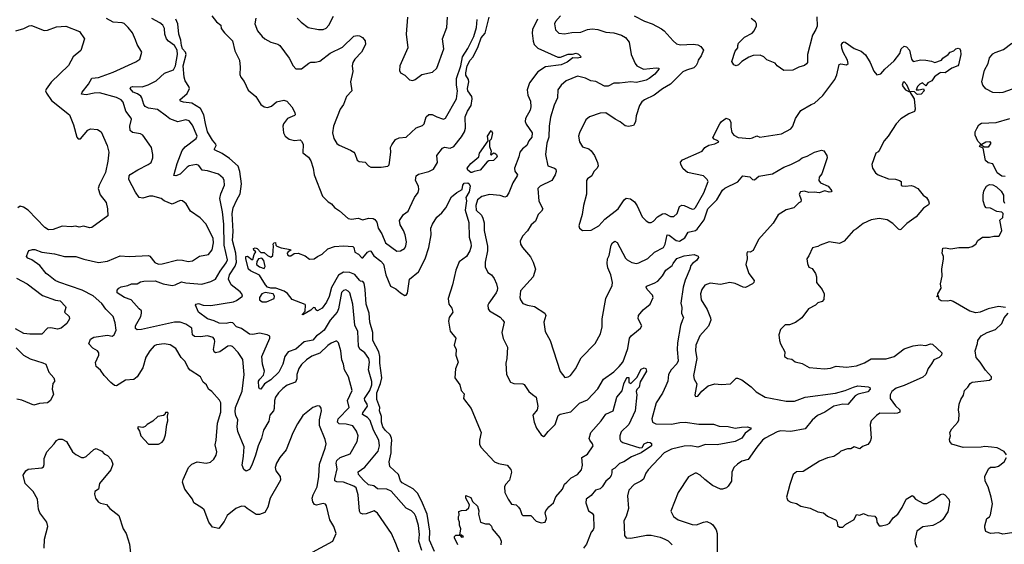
# Model space of a CAD drawing. Extents: x 2133461 to 2293071, y 753526 to 916327.
# Tile 70 of 256: x 2137971 to 2146647, y 832748 to 837372. Entities that reach past the tile are written whole.
import ezdxf

# ---------------------------------------------------------------- set-up
doc = ezdxf.new("R2010")
doc.units = 0

msp = doc.modelspace()

# ---------------------------------------------------------------- linework, layer by layer
at = {"layer": '0CON10XD'}
for points in [[(2140569.5, 833099.5), (2140553, 833123), (2140547.8, 833155), (2140556.7, 833185), (2140593.1, 833255), (2140605.5, 833345), (2140611.4, 833455), (2140661.5, 833595), (2140670, 833635), (2140662.2, 833672.2), (2140612.2, 833795), (2140612.9, 833845), (2140631.2, 833925), (2140627.7, 833947.7), (2140615, 833966.7), (2140595, 833970), (2140555, 833953.8), (2140465, 833883.3), (2140418.8, 833811.2), (2140378.3, 833731.7), (2140319.7, 833580.3), (2140264.2, 833515), (2140234, 833465), (2140222, 833425), (2140228.8, 833395), (2140266.2, 833345), (2140268, 833315), (2140256.8, 833293.2), (2140179.2, 833155), (2140158.1, 833075), (2140130.5, 833029.5), (2140085, 833011.2), (2140055, 833012.5), (2139973.9, 833063.9), (2139953.2, 833083.2), (2139925, 833085.8), (2139875, 833064.2), (2139798.3, 833001.7), (2139771.1, 832948.9), (2139725, 832886.7), (2139668.8, 832898.8), (2139637.1, 832945), (2139595, 833051.2), (2139575, 833070.8), (2139506.2, 833115), (2139492, 833145), (2139426.9, 833235), (2139406, 833295), (2139411.2, 833318.8), (2139458.8, 833425), (2139486.7, 833455), (2139535, 833475.6), (2139615, 833463.3), (2139653, 833473), (2139681.7, 833498.3), (2139703.3, 833535), (2139706.7, 833565), (2139694.2, 833625.8), (2139702.5, 833665), (2139713.5, 833815), (2139744.5, 833914.5), (2139743.1, 833995), (2139730.3, 834020.3), (2139662.5, 834095), (2139635, 834116.7), (2139615.7, 834155), (2139588.3, 834178.3), (2139565, 834224), (2139473.9, 834283.9), (2139455, 834302.5), (2139429.7, 834359.7), (2139394.2, 834395), (2139345.4, 834475.4), (2139296.6, 834506.6), (2139245, 834514.4), (2139175, 834507.1), (2139155, 834497.5), (2139117.5, 834455), (2139083.1, 834396.9), (2139055.4, 834304.6), (2139005, 834224), (2138975, 834200), (2138903.3, 834195), (2138825, 834145.8), (2138805, 834148.9), (2138775, 834173.6), (2138715.8, 834235), (2138683.6, 834283.6), (2138645.5, 834315.5), (2138637.9, 834352.1), (2138667.1, 834415), (2138669.4, 834435), (2138656, 834455), (2138616.5, 834476.5), (2138580, 834515), (2138594.2, 834555.8), (2138624.5, 834575.5), (2138745, 834591.1), (2138785, 834582), (2138804.4, 834595.6), (2138821.9, 834635), (2138811.7, 834701.7), (2138795, 834756.7), (2138729.7, 834819.7), (2138695, 834870.9), (2138618.8, 834938.8), (2138519.9, 834989.9), (2138315, 835058.2), (2138284.2, 835074.2), (2138225, 835119.4), (2138204.2, 835135), (2138148.8, 835205), (2138076.6, 835256.6), (2138041.7, 835271.7), (2138030, 835285), (2138045, 835327.5), (2138055, 835336.7), (2138084.2, 835345.8), (2138105.5, 835345.5), (2138164.5, 835324.5), (2138277.7, 835307.7), (2138365, 835285.5), (2138465.3, 835285.3), (2138535, 835260.9), (2138665, 835231.1), (2138745, 835243.3), (2138855, 835292.5), (2138935, 835284.4), (2139105, 835294), (2139118.6, 835288.6), (2139160.9, 835230.9), (2139195, 835217.5), (2139225, 835220), (2139365, 835256.5), (2139403.9, 835253.9), (2139455, 835240), (2139492.6, 835247.4), (2139555, 835287.8), (2139635, 835302), (2139666.1, 835343.9), (2139678.2, 835405), (2139675.5, 835445), (2139615, 835570), (2139560.8, 835625), (2139474.5, 835684.5), (2139438.8, 835748.8), (2139405, 835776.7), (2139385, 835778.8), (2139315, 835745.8), (2139245, 835776), (2139217.5, 835795), (2139145, 835815.7), (2139115, 835815.6), (2139055, 835800), (2139024.5, 835804.5), (2138990.8, 835850.8), (2138933.1, 835965), (2138934.4, 835995), (2138945, 836006.9), (2139011.5, 836048.5), (2139103.3, 836095), (2139128.8, 836115), (2139143.8, 836155), (2139143.8, 836185), (2139130.8, 836245), (2139112, 836275), (2139055, 836355.8), (2139035, 836367.1), (2138965, 836378.6), (2138945.5, 836395.5), (2138940.9, 836435), (2138955.7, 836495), (2138952.9, 836505), (2138905.3, 836565.3), (2138883.1, 836645), (2138866, 836665), (2138825, 836686.8), (2138675, 836727.8), (2138626.2, 836726.2), (2138555, 836710.5), (2138514, 836715), (2138520.8, 836735), (2138577.5, 836805), (2138605, 836855.6), (2138665, 836862.5), (2138795, 836910), (2138995, 837001.4), (2139028.8, 837025), (2139046.7, 837085), (2139004.5, 837154.5), (2138990.6, 837195), (2138965.4, 837255.4), (2138927.1, 837305), (2138889.8, 837339.8), (2138875, 837345.6), (2138795, 837350), (2138735, 837384.4)], [(2141321.5, 832665), (2141285.6, 832755), (2141246, 832845), (2141125, 833024), (2141095, 833042.9), (2141025, 833016.5), (2140995.6, 833015.6), (2140974.4, 833024.4), (2140965, 833040), (2140954, 833185), (2140935, 833245.6), (2140915, 833261.5), (2140825, 833296.6), (2140765, 833298.8), (2140747.6, 833307.6), (2140746.2, 833325), (2140766.9, 833415), (2140759.2, 833465), (2140765, 833487.5), (2140795, 833514.5), (2140884, 833545), (2140944, 833655), (2140953.1, 833705), (2140939.4, 833745), (2140905, 833791.9), (2140848.3, 833808.3), (2140785, 833811.5), (2140770, 833825), (2140777.1, 833855), (2140874.5, 833955), (2140860, 834015), (2140900.6, 834105), (2140866.9, 834225), (2140833.8, 834285), (2140825.4, 834335), (2140809.1, 834375), (2140801.9, 834455), (2140780, 834525), (2140765, 834538.8), (2140755, 834538.8), (2140715, 834520), (2140685, 834499.4), (2140615.8, 834434.2), (2140545, 834407.3), (2140497.8, 834375), (2140455, 834334.3), (2140430.5, 834299.5), (2140413.8, 834245), (2140412.8, 834207.2), (2140402, 834178), (2140328.3, 834151.7), (2140288.3, 834121.7), (2140250.6, 834085), (2140225.5, 834045), (2140215.5, 834015), (2140212.9, 833945), (2140206.9, 833925), (2140173.7, 833886.3), (2140165.9, 833835), (2140119.7, 833755), (2140101.9, 833685), (2140071.1, 833615), (2140049.7, 833535), (2140015, 833446), (2139995, 833406.7), (2139966.1, 833393.9), (2139945, 833407.5), (2139930.6, 833445), (2139944.2, 833525.8), (2139948.2, 833608.2), (2139894.2, 833744.2), (2139887.6, 833785), (2139893.6, 833845), (2139874.6, 833885), (2139868.2, 833915), (2139872.9, 833955), (2139930.4, 834099.6), (2139949.4, 834245), (2139937.9, 834377.9), (2139895, 834438.8), (2139845, 834492), (2139827.5, 834497.5), (2139805, 834494.5), (2139735, 834445.7), (2139695, 834435.8), (2139684.6, 834444.6), (2139679.5, 834465), (2139689.5, 834535), (2139686.9, 834555), (2139675, 834570.8), (2139626.1, 834586.1), (2139565, 834576.2), (2139511.2, 834581.2), (2139494.4, 834595), (2139487.5, 834655), (2139435, 834690), (2139385, 834707.5), (2139335, 834706.2), (2139045, 834641.9), (2139005, 834638.6), (2138991.4, 834651.4), (2138990.8, 834675), (2139038.1, 834755), (2139044.3, 834785), (2139042.9, 834805), (2139022.5, 834825), (2138953.6, 834903.6), (2138895, 834923.2), (2138828.5, 834965), (2138830.4, 834989.6), (2138844, 835006), (2138865, 835017.1), (2138925, 835030.8), (2138955, 835044.4), (2139005, 835044.4), (2139035, 835060.5), (2139065, 835067.7), (2139165, 835070), (2139235, 835044.2), (2139315, 835029.2), (2139340, 835035), (2139395, 835062.7), (2139435, 835052.5), (2139575, 835041.2), (2139655.5, 835064.5), (2139695, 835084.4), (2139736.7, 835155), (2139791, 835229), (2139801.6, 835255), (2139773.7, 835385), (2139770.2, 835569.8), (2139758.8, 835678.8), (2139735.5, 835795), (2139743.3, 835836.7), (2139774.2, 835915), (2139772.5, 835955), (2139765, 835976), (2139721.9, 836011.9), (2139625, 836040), (2139577.3, 836047.3), (2139548, 836088), (2139527.4, 836097.4), (2139465, 836084), (2139445, 836071.5), (2139385, 836011.5), (2139345.8, 835995.8), (2139328.8, 835998.8), (2139359.3, 836105), (2139401.8, 836218.2), (2139428.8, 836251.2), (2139525.7, 836325), (2139534.4, 836345), (2139493.4, 836443.4), (2139465, 836480.8), (2139435, 836489.2), (2139365, 836471.1), (2139295, 836498.9), (2139265, 836521.4), (2139185, 836581.5), (2139105, 836593.3), (2139077.5, 836607.5), (2139063.7, 836623.7), (2139046.5, 836685), (2139037.7, 836697.7), (2139008.8, 836718.8), (2138971.9, 836735), (2138943.1, 836766.9), (2138950.9, 836779.1), (2138965, 836784.4), (2139050.9, 836780.9), (2139102.3, 836797.7), (2139171.9, 836835), (2139248.1, 836901.9), (2139325, 836931.9), (2139343.8, 836966.2), (2139362.4, 837065), (2139359.5, 837105), (2139335, 837144.1), (2139282.6, 837182.6), (2139262.8, 837205), (2139249.1, 837245), (2139245.3, 837295.3), (2139230.6, 837325), (2139206, 837346), (2139135, 837383.3)], [(2141515.5, 832695), (2141487.1, 832775), (2141492.5, 832835), (2141483.9, 832915), (2141460.9, 832995), (2141448.5, 833018.5), (2141422.4, 833042.4), (2141375, 833067.1), (2141245, 833216.2), (2141205, 833233.9), (2141125, 833238.5), (2141090, 833265), (2141045, 833273.9), (2140998.9, 833315), (2140955.6, 833365), (2140953.6, 833386.4), (2141012.6, 833427.4), (2141129.6, 833570.4), (2141141.2, 833615), (2141136.2, 833665), (2141088.1, 833755), (2141058.3, 833838.3), (2141036.2, 833865), (2140992.4, 833892.4), (2140993.3, 833906.7), (2141035.9, 833965), (2141033.3, 833985), (2141011.8, 834015), (2141008.7, 834035), (2141056.7, 834105), (2141073.7, 834153.7), (2141074.2, 834184.2), (2141045.4, 834285), (2141053.4, 834355), (2141048.5, 834385), (2141011.5, 834435), (2140968.5, 834468.5), (2140956.2, 834496.2), (2140950, 834625), (2140925, 834680), (2140905.8, 834865.8), (2140878.5, 834965), (2140865, 834980.6), (2140845, 834990.6), (2140824.6, 834985.4), (2140805, 834968), (2140778.8, 834825), (2140767.5, 834795), (2140706.5, 834725), (2140654.2, 834635.8), (2140609.8, 834600.2), (2140585.2, 834584.8), (2140552.7, 834547.3), (2140478.3, 834531.7), (2140405, 834468.9), (2140335, 834444.5), (2140307.7, 834405), (2140288.2, 834335), (2140255.5, 834265), (2140185, 834198.9), (2140127.3, 834162.7), (2140095, 834116.7), (2140085, 834120), (2140078, 834135), (2140075.8, 834185), (2140085.7, 834205), (2140119.7, 834240.3), (2140128.9, 834275), (2140109.7, 834335), (2140105.4, 834405), (2140176, 834565), (2140174, 834584), (2140152.5, 834595), (2140085, 834610), (2140025, 834597.5), (2139995, 834600), (2139925, 834651.6), (2139880, 834665), (2139850.2, 834700.2), (2139825, 834703.2), (2139788.8, 834695), (2139727.1, 834697.1), (2139685, 834719.5), (2139625, 834735.6), (2139545.6, 834795), (2139520, 834855), (2139524.3, 834865.7), (2139545, 834870.8), (2139586.8, 834856.8), (2139655, 834854.2), (2139855, 834884.5), (2139882.4, 834897.6), (2139932.5, 834935), (2139928.1, 834955), (2139912.5, 834975), (2139834.2, 835034.2), (2139811.1, 835085), (2139820.3, 835125), (2139868.8, 835201.2), (2139880.2, 835235), (2139876.4, 835315), (2139845.9, 835425.9), (2139851.5, 835505), (2139843.7, 835665), (2139851.9, 835715), (2139884.8, 835785.2), (2139913.3, 835836.7), (2139926.5, 835925), (2139911.4, 836035), (2139895, 836080.5), (2139820.4, 836150.4), (2139755, 836193.1), (2139688, 836225), (2139685.8, 836235), (2139701.5, 836265), (2139699.1, 836275), (2139669.7, 836309.7), (2139626.2, 836385), (2139606.6, 836456.6), (2139594.5, 836534.5), (2139565, 836588.9), (2139487.1, 836637.1), (2139415, 836645.5), (2139388.8, 836655), (2139382, 836665), (2139445, 836721.1), (2139466.7, 836765), (2139460.4, 836785), (2139428.4, 836835), (2139418.6, 836865), (2139411.8, 836965), (2139436.2, 837065), (2139430.6, 837085), (2139406.2, 837115), (2139395.2, 837145), (2139391.6, 837191.6), (2139374.2, 837245), (2139363.9, 837335), (2139346.3, 837376.3)], [(2139664, 837405), (2139705, 837353.8), (2139743.3, 837325), (2139746.7, 837295), (2139775, 837257.5), (2139845.8, 837185), (2139867, 837097), (2139906.9, 837015), (2139914.1, 836954.1), (2139909.5, 836889.5), (2139918.8, 836865), (2139948.3, 836828.3), (2139985, 836750), (2140050.8, 836695), (2140096, 836625), (2140124.6, 836604.6), (2140155, 836598.6), (2140188.6, 836611.4), (2140235, 836648.6), (2140296.8, 836663.2), (2140325, 836654.4), (2140369.6, 836605), (2140396.2, 836555), (2140397.5, 836535), (2140392.5, 836527.5), (2140329.7, 836500.3), (2140295, 836455.8), (2140288.9, 836435), (2140295, 836373.8), (2140311.1, 836345), (2140345, 836319.5), (2140392.1, 836307.9), (2140442.1, 836312.1), (2140455, 836302.9), (2140468.8, 836275), (2140465, 836197.5), (2140515, 836161.2), (2140535, 836127.5), (2140556.9, 836065), (2140565.7, 836005), (2140638.3, 835818.3), (2140688.3, 835768.3), (2140718.3, 835748.3), (2140745.8, 835715.8), (2140787.9, 835687.9), (2140865, 835620), (2140894.2, 835614.2), (2140952.7, 835622.7), (2140995, 835609.4), (2141045, 835622.2), (2141085, 835619.4), (2141101.5, 835611.5), (2141116.9, 835586.9), (2141130.4, 835535), (2141162.5, 835485), (2141194.4, 835405), (2141295, 835332.5), (2141325, 835334.2), (2141361.2, 835355), (2141374.2, 835375), (2141378.9, 835415), (2141367.5, 835475), (2141352.9, 835515), (2141322.7, 835565), (2141316.9, 835603.1), (2141353.3, 835655), (2141393.1, 835685), (2141407.4, 835717.4), (2141448.5, 835805), (2141480.6, 835849.4), (2141488.9, 835875), (2141484.5, 835905), (2141459.2, 835955), (2141464, 835995), (2141485, 836010.4), (2141575.6, 836034.4), (2141617.1, 836055), (2141652.7, 836115), (2141646.7, 836175), (2141695, 836239.2), (2141715, 836249.4), (2141765, 836240), (2141795, 836255.7), (2141865, 836341.4), (2141890, 836385), (2141897.9, 836415), (2141897.5, 836515), (2141915.2, 836565), (2141948.3, 836615), (2141958.6, 836675), (2141955.1, 836695.1), (2141920.4, 836745), (2141917.8, 836765), (2141928.6, 836825), (2141924, 836845), (2141902.1, 836882.1), (2141901.2, 836905), (2141914.7, 836965), (2141941, 837015), (2141965.1, 837045), (2142011.9, 837135), (2142037.8, 837212.2), (2142071.5, 837255), (2142107.9, 837395)], [(2140050, 837385), (2140042, 837335), (2140065.8, 837275), (2140105.8, 837225), (2140130, 837205), (2140185, 837173.3), (2140245, 837157.8), (2140262.5, 837145), (2140345, 837033.3), (2140381.2, 836965), (2140405, 836940), (2140455, 836938), (2140519.3, 836990.7), (2140535, 836996.7), (2140575, 836997.3), (2140615, 837007.1), (2140705, 837077.7), (2140815, 837129.1), (2140915, 837226), (2140945, 837233.8), (2140965, 837231.2), (2140991.2, 837215), (2141015.8, 837185), (2141018.6, 837155), (2140983.1, 837085), (2140924.4, 837025), (2140905.6, 836995), (2140900, 836965), (2140906.7, 836915), (2140887.1, 836825), (2140896, 836745), (2140850, 836695), (2140824.2, 836625.8), (2140795.8, 836585), (2140737.1, 836435), (2140728, 836375), (2140738.8, 836325), (2140765, 836280), (2140785.8, 836265.8), (2140885, 836223.8), (2140914.1, 836204.1), (2140923.9, 836193.9), (2140944.5, 836134.5), (2140962.1, 836122.1), (2141015, 836116.2), (2141043.3, 836083.3), (2141065, 836073.6), (2141155, 836074), (2141215, 836081.2), (2141225.8, 836094.2), (2141230, 836115), (2141241.4, 836205), (2141238.6, 836245), (2141249.1, 836270.9), (2141281.2, 836315), (2141315, 836332), (2141375, 836338), (2141465, 836420), (2141519.1, 836440.9), (2141534.3, 836455.7), (2141553.8, 836516.2), (2141575, 836535.7), (2141605, 836536.9), (2141645, 836515.6), (2141695, 836498.9), (2141705, 836496.9), (2141722.5, 836505), (2141820.6, 836675), (2141829.6, 836745), (2141820, 836795), (2141820.8, 836855), (2141858, 836965), (2141872.4, 837045), (2141918.3, 837118.3)], [(2140416, 837385), (2140449.7, 837349.7), (2140512.5, 837305), (2140605, 837286.2), (2140643.9, 837286.1), (2140672.3, 837297.7), (2140695, 837323.3), (2140736.8, 837403.2)], [(2141387.5, 837395), (2141376, 837245), (2141389.4, 837125), (2141320, 836965), (2141317.5, 836925), (2141327.5, 836905), (2141365, 836882.5), (2141405, 836843.3), (2141435, 836836.2), (2141455.8, 836844.2), (2141515, 836888.8), (2141609.1, 836910.9), (2141645.8, 836945), (2141709.4, 837115), (2141695.7, 837205), (2141734.3, 837305), (2141740, 837395)], [(2141918.3, 837118.3), (2141972.5, 837225), (2141997.3, 837305), (2142003.2, 837375)], [(2142737.5, 837407.5), (2142692.4, 837357.6), (2142683.1, 837335), (2142692.1, 837282.1), (2142720, 837255), (2142772.7, 837247.3), (2142835, 837260), (2142915, 837261.4), (2142974.6, 837285.4), (2143015, 837292.9), (2143065.3, 837285.3), (2143135, 837263.8), (2143205, 837256.2), (2143272.5, 837235), (2143310, 837215), (2143340, 837175), (2143358, 837065), (2143394, 836985), (2143408.8, 836965), (2143467, 836937), (2143577.9, 836947.9), (2143601.2, 836945), (2143602.9, 836935), (2143566.6, 836893.4), (2143517.1, 836852.9), (2143489.8, 836840.2), (2143405, 836817.8), (2143355, 836823.3), (2143255, 836812.5), (2143205, 836814.4), (2143155, 836785.6), (2143125, 836786.5), (2143046.9, 836826.9), (2143003.8, 836835), (2142955, 836857.1), (2142884.5, 836875.5), (2142785.7, 836834.3), (2142743.4, 836796.6), (2142712, 836755), (2142710.6, 836685), (2142679.5, 836620.5), (2142647.8, 836512.2), (2142635.3, 836435), (2142634.3, 836335.7), (2142614.7, 836284.7), (2142603.1, 836185), (2142623.3, 836085), (2142683.2, 836063.2), (2142694.3, 836054.3), (2142698.6, 836035), (2142690, 836005), (2142660, 835955), (2142556.2, 835905), (2142536.2, 835885), (2142544.3, 835774.3), (2142581.2, 835705), (2142570, 835685), (2142540, 835655), (2142515, 835598), (2142476.2, 835565), (2142445, 835510), (2142400, 835465), (2142380.7, 835419.3), (2142382.5, 835395), (2142400, 835365), (2142473.2, 835283.2), (2142496.6, 835236.6), (2142515.7, 835175), (2142494.4, 835105.6), (2142385, 834983.3), (2142377.5, 834925), (2142383.2, 834903.2), (2142405, 834872), (2142445, 834857.1), (2142505.6, 834845.6), (2142599.2, 834785), (2142605.6, 834765), (2142588.6, 834705), (2142600.8, 834625), (2142645.7, 834545), (2142732.7, 834272.7), (2142775, 834217.5), (2142805, 834223.3), (2142825, 834236.7), (2142868.6, 834295), (2142918.3, 834391.7), (2143040.3, 834519.7), (2143090, 834605), (2143103.1, 834665), (2143101.9, 834735), (2143136.7, 834915), (2143190.3, 835029.7), (2143195.8, 835055), (2143179.4, 835125), (2143153.1, 835185), (2143147.5, 835225), (2143151.2, 835265), (2143164.5, 835295), (2143183.5, 835385), (2143194.6, 835405.4), (2143215, 835420), (2143235, 835408.8), (2143309.5, 835269.5), (2143324.3, 835255), (2143365, 835233.3), (2143404.5, 835224.5), (2143425, 835228.9), (2143505, 835268.2), (2143565, 835323.1), (2143645, 835365.7), (2143659.5, 835395), (2143675, 835475.7), (2143695, 835472.1), (2143755, 835425.9), (2143785, 835421.2), (2143831.1, 835448.9), (2143861.5, 835498.5), (2143925, 835514.6), (2143941.4, 835525), (2144001.2, 835608.8), (2144035, 835705.6), (2144114.4, 835785.6), (2144165, 835870.6), (2144185, 835887.8), (2144298, 835942), (2144344.2, 835995.8), (2144405, 835986), (2144426.7, 835965), (2144445, 835960), (2144485, 835994.5), (2144605, 836013.1), (2144705, 836072.5), (2144765, 836096.2), (2144835, 836132.5), (2144865, 836155.6), (2144909.2, 836170.8), (2144973.3, 836205), (2145035, 836221.1), (2145055.3, 836215.3), (2145082, 836175), (2145087.1, 836155), (2145040, 836015), (2145014, 835985), (2145012.5, 835955), (2145026.2, 835935), (2145096.2, 835905), (2145126.7, 835863.3), (2145120, 835855), (2145105, 835851.2), (2145065, 835863.8), (2145015, 835846.9), (2144975, 835852.5), (2144925, 835849.2), (2144885, 835861.1), (2144852, 835855), (2144838, 835835), (2144856.7, 835785), (2144853, 835767), (2144835, 835757.5), (2144793.3, 835715), (2144725, 835695.6), (2144655, 835652.5), (2144611.2, 835578.8), (2144479.4, 835435), (2144435, 835338.8), (2144407, 835323), (2144385, 835327.5), (2144377.5, 835315), (2144382, 835265), (2144370, 835215), (2144396, 835135), (2144444, 835075), (2144439.2, 835055), (2144426.7, 835043.3), (2144365, 835012), (2144344.4, 835014.4), (2144275, 835045.8), (2144227.3, 835057.3), (2144145, 835038.8), (2144055, 835049.2), (2144008.3, 835031.7), (2143980.8, 834995), (2143970.8, 834955), (2143976.4, 834903.6), (2144027.7, 834817.7), (2144059.2, 834745), (2144062, 834725), (2144040, 834670), (2143964.5, 834585.5), (2143928.6, 834505), (2143925.8, 834454.2), (2143937.5, 834385), (2143908.6, 834235), (2143913.6, 834203.6), (2143936.1, 834163.9), (2143920, 834065), (2143925, 834052.5), (2143946, 834054), (2143982.3, 834097.7), (2144037.5, 834145), (2144095, 834162), (2144155, 834157.5), (2144235, 834163.8), (2144285, 834212.5), (2144295, 834213.3), (2144335, 834198.8), (2144415.8, 834135.8), (2144461.2, 834091.2), (2144540, 834045), (2144725, 834010.6), (2144798.6, 834011.4), (2144892.5, 834045), (2145158.2, 834081.7), (2145245, 834102.8), (2145318, 834135), (2145355, 834143.9), (2145447.9, 834137.9), (2145461.7, 834131.7), (2145464.4, 834115), (2145445, 834092.9), (2145357.7, 834072.3), (2145333.5, 834056.5), (2145268.3, 833981.7), (2145223.3, 833983.3), (2145145, 833965.4), (2145065, 833913.3), (2144999.4, 833885), (2144955, 833842.2), (2144892.9, 833765), (2144765, 833743.8), (2144675, 833750), (2144645, 833740.6), (2144540.8, 833685), (2144515.8, 833665), (2144465.7, 833605), (2144388.8, 833495), (2144335, 833480), (2144294.5, 833455.5), (2144263.8, 833425), (2144247, 833383), (2144244.2, 833305), (2144215, 833260), (2144197.5, 833245), (2144165, 833234), (2144145, 833234), (2144075, 833265.8), (2144008.5, 833318.5), (2143967.4, 833357.4), (2143935, 833376), (2143922.5, 833375), (2143865, 833343.3), (2143773.8, 833205), (2143709.3, 833039.3), (2143733.3, 832995), (2143773.3, 832965), (2143895, 832922.5), (2143935, 832918.8), (2143995, 832944), (2144025, 832949.2), (2144065, 832932.5), (2144079.7, 832919.7), (2144107.1, 832875), (2144115.8, 832845), (2144116.4, 832663.6)], [(2142533.9, 837376.1), (2142490.6, 837285), (2142486.2, 837255), (2142494.6, 837184.6), (2142505, 837154), (2142535, 837120.6), (2142713.4, 837043.4), (2142735, 837041.1), (2142805, 837067.3), (2142842.5, 837067.5), (2142875, 837077.1), (2142895, 837068.1), (2142918.8, 837045), (2142912, 837038), (2142882.6, 837032.6), (2142845, 837036), (2142795, 836996.7), (2142741.4, 836975), (2142605, 836956.1), (2142537.8, 836912.2)], [(2143385, 837406.9), (2143475, 837358.9), (2143544.5, 837334.5), (2143625, 837292.9), (2143650, 837275), (2143727.5, 837185), (2143759.3, 837159.3), (2143795, 837150), (2143905.9, 837155.9), (2143945, 837150), (2143972.5, 837135), (2143996.2, 837105), (2143975.8, 837055), (2143948.6, 837015), (2143942.3, 836992.3), (2143931.7, 836968.3), (2143911.7, 836948.3), (2143845, 836927.8), (2143815, 836911.9), (2143705, 836803.8), (2143635, 836764.5), (2143562.6, 836707.4), (2143476, 836665), (2143452.8, 836647.2), (2143430.8, 836615), (2143403.9, 836523.9), (2143396.9, 836473.1), (2143380.7, 836439.3), (2143335, 836430), (2143305, 836438), (2143263.2, 836473.2), (2143217.5, 836495), (2143135, 836552), (2143085, 836548), (2142992.7, 836517.3), (2142960.3, 836489.7), (2142902.9, 836375), (2142896, 836345), (2142902.5, 836295), (2142930.6, 836250.6), (2142985, 836234.2), (2143005, 836218), (2143034.4, 836175), (2143062.5, 836115), (2143067.1, 836085), (2143059.2, 836065), (2143030, 836035), (2143011.2, 835995), (2142975, 835970), (2142964.2, 835955), (2142964, 835835), (2142938, 835735), (2142928, 835655), (2142897.5, 835555), (2142902.5, 835535), (2142930, 835515), (2143005, 835516.2), (2143075, 835555.8), (2143126.3, 835613.7), (2143244.2, 835705), (2143297.5, 835785), (2143315, 835800), (2143354.2, 835794.2), (2143387.2, 835767.2), (2143412.4, 835732.4), (2143455.7, 835635.7), (2143489.7, 835599.7), (2143515, 835586), (2143535, 835586), (2143554.4, 835595.6), (2143591.9, 835635), (2143635, 835662.5), (2143655, 835662.9), (2143705, 835637.8), (2143735, 835637.8), (2143764.4, 835665), (2143785, 835726), (2143805, 835737.1), (2143825, 835734.4), (2143895, 835701.4), (2143913.3, 835705), (2143925, 835715.7), (2143998.9, 835845), (2144037.5, 835945), (2144028.8, 835965), (2143997.5, 835995), (2143854.2, 836024.2), (2143817.7, 836057.7), (2143797.5, 836095), (2143793, 836117), (2143811.7, 836138.3), (2143985, 836214), (2144006.7, 836245), (2144042.8, 836267.2), (2144095, 836277.1), (2144130, 836295), (2144122.5, 836305), (2144090, 836320), (2144077.5, 836335), (2144139.2, 836455), (2144155, 836473.8), (2144195, 836503.3), (2144223.9, 836493.9), (2144235.9, 836465.9), (2144236.1, 836423.9), (2144247, 836377), (2144263.8, 836355), (2144301.2, 836335), (2144405, 836326.4), (2144429.4, 836330.6), (2144465, 836348.6), (2144493.4, 836336.6)], [(2144996.2, 837396.2), (2144997.1, 837315), (2144987.5, 837285), (2144958.1, 837235), (2144912.9, 837065), (2144913.8, 836996.2), (2144905, 836982.5), (2144885, 836970), (2144836.1, 836953.9), (2144783.6, 836926.4), (2144705, 836923.3), (2144646.7, 836965), (2144628.3, 836988.3), (2144555, 837017.5), (2144527.5, 837045), (2144495, 837060), (2144435, 837056.2), (2144395, 837043.3), (2144335, 837003.3), (2144306, 836974), (2144285, 836966.7), (2144262.5, 836975), (2144246.7, 837005), (2144276.4, 837093.6), (2144300, 837125), (2144297.5, 837145), (2144303.3, 837165), (2144358.3, 837218.3), (2144425, 837254), (2144443.3, 837275), (2144463, 837317), (2144463.3, 837335), (2144453.9, 837353.9), (2144415, 837382.5)], [(2137936.6, 837273.4), (2138007.5, 837295), (2138055, 837318.8), (2138075, 837321.2), (2138185, 837278), (2138215, 837280), (2138295, 837309.2), (2138375.9, 837314.1), (2138498, 837268), (2138542.5, 837205), (2138508.3, 837101.7), (2138440.8, 837045), (2138400, 836970), (2138248.8, 836821.2), (2138205, 836761.2), (2138199.4, 836745), (2138205.6, 836725.6), (2138250.9, 836660.9), (2138410, 836535), (2138445, 836446.7), (2138475, 836337.5), (2138485, 836321.2), (2138505, 836322.9), (2138572, 836398), (2138595, 836410.6), (2138655, 836405.5), (2138690, 836385), (2138742.5, 836265), (2138755.8, 836205.8), (2138748, 836125), (2138726.7, 836026.7), (2138669.5, 835915), (2138663.3, 835885), (2138679.7, 835829.7), (2138732.3, 835762.3), (2138745.7, 835705), (2138746.2, 835645), (2138605, 835541.2), (2138585, 835538.8), (2138535, 835553.8), (2138495, 835543.8), (2138465, 835553.8), (2138425, 835547.5), (2138345, 835552.5), (2138265, 835522.5), (2138225, 835520.8), (2138190.9, 835540.9), (2138044.3, 835695), (2138005, 835720), (2137975, 835728.9), (2137953.1, 835715)], [(2144493.4, 836336.6), (2144685, 836365.8), (2144765, 836410), (2144782.9, 836435), (2144807.8, 836502.2), (2144855, 836572), (2144945, 836625.7), (2144975, 836637.1), (2145047.5, 836705), (2145152.5, 836845), (2145170, 836885), (2145192.7, 836977.3), (2145205, 836982.5), (2145255.6, 836974.4), (2145270.8, 836985), (2145265.4, 837015.4), (2145227.1, 837085), (2145215, 837122.5), (2145211.2, 837155), (2145225, 837172.5), (2145235, 837177.5), (2145245, 837173.3), (2145325, 837118), (2145385, 837096.2), (2145425, 837063.8), (2145464.5, 836994.5), (2145497.3, 836917.3), (2145525, 836886.2), (2145560, 836895), (2145593.8, 836935), (2145675, 837011.2), (2145726.7, 837075), (2145737.5, 837115), (2145765, 837140), (2145785, 837132.5), (2145811.2, 837105), (2145828.8, 837025), (2145842.5, 837002.5), (2145912.7, 837017.3), (2145954.2, 837015.8), (2146005, 837008), (2146035, 836993.8), (2146093.6, 837016.4), (2146106.1, 837033.9), (2146153.3, 837065), (2146170, 837085), (2146201.2, 837098.8), (2146220, 837115), (2146241.2, 837121.2), (2146255, 837116.7), (2146262, 837102), (2146262.9, 837065), (2146244.1, 836975.9), (2146236.7, 836965), (2146185, 836946), (2146125, 836904), (2146086.1, 836906.1), (2146075, 836901.2), (2146030.5, 836869.5), (2146008.8, 836835), (2145974.2, 836815.8), (2145955, 836790), (2145925, 836816.7), (2145902.5, 836805), (2145883.3, 836785), (2145870, 836755), (2145893.6, 836753.6), (2145935, 836762.5), (2145940, 836745), (2145915, 836716), (2145885, 836712), (2145875, 836716.7), (2145855, 836737.5), (2145811.7, 836738.3), (2145851.1, 836675), (2145860, 836585), (2145855.8, 836564.2), (2145805, 836543.3), (2145735, 836497.5), (2145694.3, 836455.7), (2145623.8, 836346.2), (2145588.8, 836305), (2145545, 836220), (2145535, 836206.7), (2145513.8, 836195), (2145480, 836095), (2145485, 836062.5), (2145513, 836023), (2145535, 836006), (2145625, 835970), (2145686.9, 835966.9), (2145722.5, 835955), (2145737.5, 835945), (2145737.5, 835915), (2145746.7, 835906.7), (2145775, 835904.2), (2145825, 835911.2), (2145847.5, 835905), (2145885, 835883.3), (2145933.3, 835825), (2145960, 835805), (2145980, 835775), (2145983.8, 835755), (2145979.5, 835740.5), (2145935, 835710), (2145870.8, 835635), (2145787.1, 835575), (2145735, 835523.8), (2145725, 835521.2), (2145713.3, 835525), (2145665.6, 835575.6), (2145615, 835607.5), (2145545, 835620), (2145475, 835608), (2145404.3, 835575.7), (2145345, 835528.8), (2145317.5, 835515), (2145235, 835420), (2145195, 835398.8), (2145105, 835413.8), (2145023.8, 835386.2), (2145005, 835372.5), (2144957, 835363), (2144925, 835290), (2144907.5, 835265), (2144912.5, 835225), (2144925, 835190), (2144955, 835180), (2144983.3, 835135), (2144992.5, 835105), (2144992.5, 835055), (2145042, 834995), (2145060, 834955), (2145057.5, 834905), (2145042.3, 834887.7), (2145005, 834876.7), (2144984.1, 834855.9), (2144920, 834825), (2144863.9, 834746.1), (2144807.3, 834702.7), (2144755, 834683.8), (2144715, 834683.3), (2144675, 834642.5), (2144661.2, 834595), (2144666.4, 834543.6), (2144673.8, 834515), (2144713.8, 834445), (2144710, 834405), (2144735, 834387.5), (2144775, 834379.2), (2144805, 834356), (2144865, 834341.2), (2144925.9, 834305.9), (2145063.9, 834296.1), (2145115, 834302), (2145165, 834318), (2145255, 834310), (2145345, 834321.2), (2145415, 834348.8), (2145475, 834382), (2145605, 834382.5), (2145675, 834404.3), (2145765, 834470), (2145845, 834498.8), (2145905, 834508), (2145955, 834501.2), (2145996.1, 834516.1), (2146015, 834513.8), (2146096.7, 834435), (2146093.3, 834415), (2146073.3, 834395), (2146026.3, 834373.7), (2146005, 834339.2), (2145975, 834298.6), (2145954.6, 834245), (2145929.4, 834220.6), (2145765, 834147.3), (2145693.3, 834125), (2145654.6, 834095.4), (2145640, 834065), (2145641.4, 834035), (2145688.2, 833968.2), (2145725.8, 833935), (2145727.1, 833912.9), (2145706.7, 833903.3), (2145675, 833900), (2145550, 833905), (2145520, 833885), (2145485, 833850), (2145474.1, 833835.9), (2145465.8, 833805), (2145474.2, 833685), (2145464.2, 833655), (2145443, 833627), (2145398, 833612), (2145375, 833590), (2145325, 833607.5), (2145295, 833590), (2145265, 833590), (2145205, 833570), (2145188.3, 833551.7), (2145145, 833523.3), (2145088.3, 833511.7), (2145018.3, 833481.7), (2144875, 833390), (2144815, 833386), (2144785.9, 833364.1), (2144756, 833275), (2144728.8, 833165), (2144740, 833135), (2144765, 833120), (2144815, 833108.8), (2144855, 833083.8), (2144936.4, 833066.4), (2145005, 833034), (2145055, 833026.7), (2145087.7, 832997.7), (2145165, 832960), (2145173.3, 832945), (2145176.7, 832915), (2145195, 832900), (2145225, 832900), (2145247.7, 832922.3), (2145325, 832967.5), (2145345, 833010), (2145375, 833006.7), (2145405, 833020), (2145445, 833002), (2145507.3, 832997.3), (2145520, 832975), (2145524.1, 832944.1), (2145545, 832912.5), (2145565, 832910), (2145615, 832922.5), (2145636.2, 832935), (2145668.6, 832981.4), (2145707.5, 833015), (2145746.4, 833073.6), (2145782.7, 833147.3), (2145825, 833173.3), (2145835, 833177.5), (2145845, 833172.5), (2145865, 833146.7), (2145935, 833108.8), (2145965, 833108.8), (2146017.5, 833137.5), (2146085, 833186.2), (2146105, 833193.3), (2146122.5, 833185), (2146156.7, 833145), (2146163.8, 833125), (2146162, 833095), (2146150, 833035), (2146103.8, 832966.2), (2146085, 832948.6), (2146016, 832914), (2145928, 832902), (2145877, 832863), (2145859.4, 832785), (2145860.8, 832755), (2145875, 832723.8)], [(2146715, 836760), (2146635, 836731.9), (2146605, 836727.1), (2146545, 836731.9), (2146485, 836762), (2146457.5, 836795), (2146449.2, 836825), (2146472.6, 836927.4), (2146505.6, 836985), (2146517.1, 837035), (2146545, 837070.8), (2146565, 837084.2), (2146639.6, 837110.4), (2146713.3, 837165)], [(2142537.8, 836912.2), (2142463.5, 836815), (2142441.8, 836755), (2142447.4, 836707.4), (2142470.5, 836655), (2142475.6, 836605), (2142469.4, 836575), (2142428.6, 836501.4), (2142425.5, 836475), (2142433, 836453), (2142485.7, 836375), (2142483, 836337), (2142456, 836305), (2142439.4, 836265), (2142402, 836235), (2142378, 836205), (2142370, 836165), (2142330.7, 836065), (2142335, 836036.2), (2142355.8, 836005), (2142354, 835995), (2142316.7, 835933.3), (2142280.6, 835845), (2142260.5, 835815), (2142245, 835807.1), (2142203.1, 835823.1), (2142111.7, 835831.7), (2142043.1, 835815), (2142006.2, 835785), (2141988.9, 835735), (2141993.1, 835695), (2142038.7, 835648.7), (2142052.8, 835622.8), (2142063.3, 835583.3), (2142063.8, 835515), (2142094.2, 835375), (2142092.7, 835335), (2142071.5, 835235), (2142071.1, 835195), (2142095, 835143.3), (2142128.8, 835125), (2142152.4, 835092.4), (2142173.3, 835045), (2142180.5, 835005), (2142179.5, 834985), (2142170, 834965), (2142104.4, 834875), (2142097.1, 834855), (2142098.6, 834825), (2142111.2, 834805), (2142205, 834750), (2142229.2, 834725), (2142239.2, 834705), (2142218, 834615), (2142231.3, 834561.3), (2142269.2, 834485), (2142262.5, 834385), (2142254.2, 834345), (2142260, 834245), (2142295, 834176.7), (2142325, 834166.2), (2142405, 834162.5), (2142415, 834157.5), (2142456.2, 834095), (2142488.5, 834068.5), (2142522, 834045), (2142536.7, 833965), (2142531.5, 833935), (2142493.3, 833886.7), (2142502.9, 833825), (2142525, 833771.2), (2142565, 833712.5), (2142585, 833697.5), (2142595, 833702.5), (2142626.4, 833743.6), (2142689.2, 833805), (2142716, 833885), (2142733.8, 833896.2), (2142826, 833915), (2142905, 833993.3), (2142975, 834020.6), (2143065, 834118.8), (2143115.6, 834204.4), (2143205, 834268.6), (2143252.9, 834315), (2143284.3, 834355), (2143297.6, 834382.4), (2143329.2, 834475), (2143344.2, 834565), (2143358, 834585), (2143405.8, 834625), (2143440, 834655), (2143452, 834675), (2143421.4, 834735), (2143422.5, 834765), (2143463.8, 834815), (2143525.5, 834864.5), (2143554.1, 834924.1), (2143545.8, 834945), (2143498.6, 834995), (2143490.8, 835015), (2143493.8, 835025), (2143561.2, 835048.8), (2143595, 835068.1), (2143635.3, 835114.7), (2143665.3, 835164.7), (2143720, 835205), (2143728, 835225), (2143762.4, 835267.6), (2143825, 835289.7), (2143912.5, 835302.5), (2143948, 835288), (2143950.8, 835275), (2143935, 835248.9), (2143899.2, 835225), (2143884.5, 835205.5), (2143876.9, 835175), (2143833.4, 835076.6), (2143815.7, 835014.3), (2143796.3, 834875), (2143804.7, 834835), (2143802, 834785), (2143819.1, 834745), (2143812.4, 834727.6), (2143794.3, 834675.7), (2143766.8, 834525), (2143764.7, 834465), (2143772.7, 834365), (2143760.1, 834339.9), (2143711.1, 834285), (2143686.7, 834245), (2143681.2, 834185), (2143665.3, 834144.7), (2143635, 834080.8), (2143579.2, 833995), (2143541.2, 833855), (2143546.2, 833825), (2143575, 833809.2), (2143715, 833806.4), (2143788.1, 833821.9), (2143835.3, 833824.7), (2143953.7, 833806.3), (2144085, 833807.1), (2144135, 833790.8), (2144215, 833785.8), (2144275, 833771.9), (2144330.3, 833780.3), (2144385, 833783.8), (2144410, 833775), (2144417.5, 833765), (2144362.3, 833727.7), (2144332.9, 833685), (2144276.2, 833655), (2144115.9, 833624.1), (2144015, 833626.9), (2143945, 833604.4), (2143885, 833615.9), (2143825, 833614.1), (2143715, 833586.5), (2143648.9, 833555), (2143507.5, 833405), (2143488.6, 833375), (2143468, 833322), (2143445, 833304.4), (2143385, 833277.1), (2143337.5, 833225), (2143325.7, 833175), (2143334.3, 833065), (2143316, 832995), (2143294, 832955), (2143295.8, 832905), (2143298.8, 832825), (2143316.1, 832806.1), (2143355, 832801.9), (2143495, 832829.1), (2143535, 832828.8), (2143615, 832811.5), (2143656.2, 832795), (2143685, 832779.2), (2143718.8, 832745)], [(2145805, 836740), (2145810, 836745), (2145787.4, 836797.4), (2145765, 836823.3), (2145755, 836822.5), (2145748.1, 836795), (2145755, 836779.2), (2145775, 836754.1), (2145805, 836740)], [(2146655, 835991.4), (2146625, 835994), (2146585, 836023.8), (2146545, 836101.2), (2146505, 836110), (2146482.1, 836132.1), (2146459.3, 836239.3), (2146427.5, 836255), (2146440, 836275), (2146415, 836302.5), (2146390, 836355), (2146391.2, 836385), (2146405, 836412.5), (2146421.2, 836445), (2146445, 836460.8), (2146575, 836467.1), (2146695, 836502.9)], [(2141945, 836024.6), (2141920, 836045), (2141914.2, 836065), (2141945, 836105.7), (2142017, 836163), (2142023.3, 836195), (2142100, 836305), (2142093.3, 836345), (2142125, 836396.7), (2142136.2, 836375), (2142125, 836320), (2142110, 836305), (2142110, 836255), (2142123.8, 836215), (2142120, 836185), (2142125, 836180), (2142145, 836200), (2142157, 836197), (2142172.5, 836185), (2142177.5, 836165), (2142145, 836130), (2142105, 836127.5), (2142090.7, 836119.3), (2142027.5, 836045), (2141975, 836034.7), (2141955, 836024.7), (2141945, 836024.6)], [(2146468.3, 836248.3), (2146450, 836265), (2146450, 836275), (2146485, 836296), (2146515, 836300), (2146527.5, 836285), (2146505, 836250), (2146468.3, 836248.3)], [(2141625.6, 832685.6), (2141582.3, 832785), (2141584, 832865), (2141561, 833015), (2141511.3, 833131.3), (2141475, 833198.1), (2141437.3, 833237.3), (2141340.1, 833290.1), (2141327.4, 833307.4), (2141308.9, 833365), (2141233.3, 833435), (2141226.7, 833475), (2141243.5, 833555), (2141242.7, 833602.7), (2141251, 833665), (2141247.6, 833685), (2141234, 833714), (2141190.6, 833755), (2141171.8, 833785), (2141160, 833825), (2141158.9, 833875), (2141141.8, 833925), (2141145.5, 833955), (2141118.7, 834025), (2141118.3, 834085), (2141150.5, 834165), (2141160.5, 834215), (2141144.8, 834345), (2141145.2, 834405), (2141134.2, 834445), (2141083.8, 834545), (2141081.1, 834615), (2141056.6, 834705), (2141048.9, 834785), (2141024.5, 834864.5), (2141015.3, 834995), (2141005, 835050), (2140995, 835066.2), (2140975, 835069.2), (2140965, 835078.1), (2140925.2, 835125.2), (2140880, 835145), (2140825, 835146.3), (2140779.8, 835120.2), (2140718.5, 835011.5), (2140696.4, 834933.7), (2140675, 834883.3), (2140635, 834830), (2140595, 834807.5), (2140580, 834815), (2140573, 834833), (2140560, 834835), (2140537.1, 834812.9), (2140465, 834771.2), (2140460, 834775), (2140486.4, 834803.6), (2140490, 834855), (2140485, 834862.5), (2140372.5, 834905), (2140329.5, 834959.5), (2140301.1, 834981.1), (2140227.3, 835007.3), (2140185, 835005.2), (2140155.4, 835015), (2140135.4, 835035), (2140085, 835121.2), (2140005, 835159.2), (2139985.8, 835175), (2139962.1, 835265), (2139963.3, 835285), (2139979.1, 835289.1), (2140015, 835257.5), (2140025, 835257.5), (2140036.2, 835303.8), (2140050, 835325), (2140035, 835340), (2140030, 835355), (2140045, 835362.5), (2140062.5, 835355), (2140095, 835320), (2140125, 835320), (2140153, 835293), (2140185, 835280), (2140200, 835295), (2140207.5, 835375), (2140203.3, 835395), (2140210, 835405), (2140225, 835407.5), (2140227.5, 835385), (2140237.5, 835375), (2140275, 835361.2), (2140358.3, 835348.3), (2140360, 835340), (2140335, 835327.5), (2140326.7, 835315), (2140331.2, 835301.2), (2140345, 835291.2), (2140359.5, 835290.5), (2140388.3, 835311.7), (2140425, 835313.3), (2140485, 835290), (2140525, 835261.2), (2140565, 835263.3), (2140593.9, 835286.1), (2140636.2, 835305), (2140685, 835351.9), (2140745, 835372.9), (2140825, 835380.4), (2140905, 835374), (2140915, 835363.3), (2140924.5, 835324.5), (2140955.9, 835305.9), (2140985, 835273.8), (2140995, 835273.8), (2141035, 835322.5), (2141055, 835335.8), (2141065, 835332), (2141092.2, 835292.2), (2141152.9, 835245), (2141175, 835216.2), (2141197.8, 835125), (2141238.6, 835025), (2141285, 835001.4), (2141325, 834965.8), (2141365, 834941.2), (2141375.7, 834944.3), (2141387.5, 834962.5), (2141405.9, 835084.1), (2141485, 835150.6), (2141544.7, 835265), (2141574.7, 835365.3), (2141595.7, 835475), (2141594, 835535), (2141608.7, 835571.3), (2141645, 835633.3), (2141689.7, 835670.3), (2141726, 835715), (2141775, 835812), (2141821.9, 835848.1), (2141869.5, 835875), (2141875.4, 835915), (2141887.8, 835932.3), (2141918.6, 835935), (2141932.5, 835925), (2141939.5, 835905), (2141930, 835855), (2141900.9, 835805), (2141908.8, 835775), (2141896.5, 835695), (2141927.1, 835585), (2141931.9, 835455), (2141945.5, 835405.5), (2141948.6, 835375), (2141938, 835335), (2141906.7, 835285), (2141843.2, 835236.8), (2141813.8, 835166.2), (2141785, 835036.7), (2141745.5, 834915), (2141751.1, 834865), (2141778.9, 834828.9), (2141786.7, 834795), (2141755, 834748.8), (2141747.9, 834715), (2141765, 834626.7), (2141813.8, 834565), (2141800, 834505), (2141818.1, 834465), (2141814, 834415), (2141833.1, 834355), (2141810.8, 834295), (2141805.8, 834215.8), (2141850, 834155), (2141861.2, 834105), (2141886.2, 834075), (2141882, 834035), (2141950, 833945), (2141998, 833825), (2142036.2, 833735), (2142021.5, 833665), (2142022.4, 833632.4), (2142035, 833605.8), (2142155, 833474), (2142190.2, 833460.2), (2142265, 833446.4), (2142299.3, 833409.3), (2142302.9, 833385), (2142286.4, 833315), (2142250.6, 833275), (2142242.5, 833255), (2142244.6, 833205), (2142273.8, 833145), (2142305, 833102.9), (2142345, 833095.8), (2142367, 833077), (2142381.1, 833055), (2142395, 833011.4), (2142405, 833001.1), (2142473.6, 833003.6), (2142521.9, 832951.9), (2142567, 832937), (2142601.5, 832945), (2142612.8, 832975), (2142600.5, 833025), (2142605.5, 833045), (2142632.1, 833077.9), (2142675.1, 833114.9), (2142695, 833166.4), (2142753.4, 833235), (2142771.2, 833278.8), (2142793.1, 833295), (2142830, 833335), (2142885, 833363.8), (2142922.3, 833405), (2142930.7, 833445), (2142924.4, 833515), (2142975, 833542.1), (2143022.6, 833615), (2143018.2, 833635), (2142993.6, 833665), (2142989.1, 833680.9), (2143004.6, 833735.4), (2143094.4, 833835.6), (2143136, 833895), (2143200.8, 833925), (2143233.2, 834045), (2143279.5, 834100.5), (2143295, 834163.3), (2143315, 834207.5), (2143325, 834217.5), (2143338.3, 834218.3), (2143337.5, 834175), (2143355, 834166.7), (2143410.1, 834219.9), (2143446.8, 834293.2), (2143474.3, 834304.3), (2143489.1, 834299.1), (2143492.5, 834275), (2143439.3, 834180.7), (2143430.6, 834135), (2143407.5, 834112.5), (2143404, 834094), (2143407.3, 834067.3), (2143395, 833923.8), (2143338.2, 833805), (2143270.5, 833739.5), (2143258.6, 833705), (2143258.8, 833675), (2143268.1, 833658.1), (2143286.3, 833646.3), (2143435, 833600), (2143455, 833601.2), (2143474.3, 833635), (2143505, 833648.5), (2143525.5, 833645.5), (2143537, 833637), (2143537.1, 833615), (2143448, 833555), (2143361.3, 833518.7), (2143295, 833474.4), (2143255, 833460.8), (2143215, 833419.2), (2143187.5, 833405), (2143189.5, 833379.5), (2143183.3, 833355), (2143170, 833335), (2143135.5, 833305), (2143104.4, 833255), (2143085, 833237.7), (2143044, 833226), (2143005, 833177.3), (2142962.5, 833145), (2142959.6, 833115), (2142984.2, 833044.2), (2143015, 833022.2), (2143027.9, 833005), (2143030, 832895), (2143025, 832877.5), (2143005.7, 832854.3), (2142965, 832750), (2142940, 832715)], [(2146657.1, 834837.1), (2146595, 834843.1), (2146504.6, 834825.4), (2146435, 834794.3), (2146395, 834788), (2146344.3, 834804.3), (2146195, 834890), (2146175, 834896.7), (2146145, 834891.2), (2146090, 834895), (2146072.5, 834905), (2146068.3, 834938.3), (2146060, 834940), (2146055, 834930), (2146050, 834935), (2146060, 834940), (2146060, 834955), (2146090, 835005), (2146083.8, 835045), (2146099.5, 835110.5), (2146097.7, 835172.3), (2146112, 835265), (2146111.2, 835285), (2146098.8, 835315), (2146105, 835360), (2146125, 835362.5), (2146175, 835352.5), (2146245, 835365.8), (2146335, 835363.8), (2146365, 835373.3), (2146395, 835392.5), (2146413.6, 835426.4), (2146454.2, 835455.8), (2146515, 835455.8), (2146555, 835464.2), (2146595, 835464), (2146605, 835470), (2146623.8, 835515), (2146607.5, 835605), (2146635, 835630), (2146637, 835663), (2146626.2, 835676.2), (2146582, 835682), (2146525, 835710.8), (2146487.5, 835715), (2146475, 835727.5), (2146461.4, 835775), (2146461.4, 835825), (2146467.5, 835865), (2146490.8, 835905), (2146515, 835920.8), (2146545, 835915.7), (2146578.5, 835898.5), (2146619.7, 835859.7), (2146638.8, 835825), (2146640, 835775), (2146647.5, 835755)], [(2140125, 835180), (2140132.5, 835197.5), (2140120.7, 835250.7), (2140105, 835270), (2140075, 835263.8), (2140059.5, 835240.5), (2140057.5, 835215), (2140084.4, 835194.4), (2140125, 835180)], [(2137943.5, 835093.5), (2138036, 835045), (2138172.4, 834942.4), (2138285, 834900.8), (2138326.2, 834895), (2138374, 834845), (2138378, 834835), (2138366, 834795), (2138405.6, 834755.6), (2138409.2, 834735), (2138385.8, 834695), (2138337.1, 834655), (2138305, 834643.8), (2138245, 834655.6), (2138215.6, 834654.4), (2138165, 834601.5), (2138060.9, 834600.9), (2138007.8, 834607.8), (2137935, 834646.9)], [(2140145, 834884.4), (2140214, 834915), (2140216.9, 834935), (2140203.1, 834955), (2140133.2, 834966.8), (2140103.1, 834955), (2140084.2, 834925), (2140084.3, 834904.3), (2140105.9, 834885.9), (2140145, 834884.4)], [(2146665, 833537.5), (2146645, 833566.7), (2146585, 833600), (2146535, 833606), (2146475, 833612), (2146443.9, 833606.1), (2146283, 833603), (2146185, 833630), (2146166.7, 833655), (2146163.9, 833676.1), (2146173.3, 833705), (2146167.5, 833735), (2146183.8, 833765), (2146236.2, 833825), (2146246.2, 833845), (2146250, 833895), (2146243.3, 833935), (2146250, 833985), (2146264.1, 834025.9), (2146285.9, 834064.1), (2146296.7, 834105), (2146325.8, 834134.2), (2146345, 834166.7), (2146362.7, 834177.3), (2146515, 834194.2), (2146535, 834210), (2146533.3, 834225), (2146482.4, 834282.4), (2146434.4, 834355), (2146400, 834395), (2146388.8, 834455), (2146411.2, 834518.8), (2146414.2, 834545), (2146443.8, 834585), (2146495, 834614.4), (2146568.2, 834641.8), (2146626.4, 834693.6), (2146644.3, 834745.7), (2146681.2, 834785)], [(2137939.4, 834479.4), (2138003.1, 834415), (2138062.4, 834382.4), (2138175, 834348), (2138200, 834335), (2138226.4, 834266.4), (2138270, 834215), (2138277.5, 834195), (2138276.7, 834183.3), (2138262.5, 834165), (2138256.7, 834115), (2138269.3, 834070.7), (2138242.5, 834015), (2138215, 833996), (2138145, 833989.2), (2138095, 833974), (2137988.8, 834018.8), (2137945, 834026.7)], [(2139195, 833630), (2139225, 833650), (2139240.7, 833669.3), (2139256.1, 833713.9), (2139266.7, 833805), (2139277, 833837), (2139272.5, 833877.5), (2139280, 833905), (2139275, 833910), (2139255, 833910), (2139248.3, 833891.7), (2139237, 833883), (2139187.5, 833875), (2139145, 833833.8), (2139092.5, 833805), (2139075, 833787.5), (2139055, 833777.5), (2139015, 833782.5), (2139007.5, 833775), (2139026.2, 833746.2), (2139036.7, 833705), (2139105, 833630), (2139195, 833630)], [(2138185.5, 832715), (2138188.7, 832795), (2138218.8, 832905), (2138209.4, 832945), (2138149.4, 833025), (2138137.6, 833057.6), (2138126.6, 833146.6), (2138090, 833215), (2138018.9, 833285), (2138002, 833358), (2138025, 833396.7), (2138045, 833412), (2138165, 833424), (2138179.7, 833430.3), (2138187.3, 833452.7), (2138186.2, 833505), (2138210, 833565), (2138275, 833633.3), (2138295, 833663.3), (2138314.2, 833675.8), (2138345, 833676), (2138383.8, 833655), (2138435, 833562.5), (2138465, 833539.2), (2138515, 833514), (2138535, 833514), (2138555, 833522.5), (2138625, 833583.3), (2138645, 833593.3), (2138695, 833570), (2138715.8, 833545.8), (2138745, 833530), (2138777, 833497), (2138790, 833455), (2138774, 833405), (2138674, 833285), (2138663.8, 833235), (2138633.3, 833215), (2138629.7, 833189.7), (2138638.6, 833155), (2138662.6, 833122.6), (2138682, 833112), (2138735, 833098.8), (2138766.2, 833065), (2138843, 833003), (2138883.8, 832885), (2138908.8, 832845), (2138939.1, 832749.1), (2138950.8, 832645)], [(2146735, 832851.4), (2146635, 832838), (2146595, 832848.8), (2146523.9, 832843.9), (2146485, 832862.5), (2146474.1, 832894.1), (2146475, 832910), (2146492.5, 832975), (2146515, 832990), (2146525, 833007.5), (2146542, 833105), (2146532, 833165), (2146505.8, 833255.8), (2146477.5, 833305), (2146476.7, 833345), (2146506.2, 833415), (2146525, 833427.1), (2146565, 833427.5), (2146595, 833438.6), (2146645.5, 833474.5), (2146667.5, 833515)], [(2140549.4, 832680.6), (2140730, 832775), (2140758.8, 832845), (2140738.6, 832905), (2140704.3, 832965), (2140675, 833087.5), (2140665, 833101.2), (2140645, 833106.9), (2140586.8, 833093.2), (2140569.5, 833099.5)], [(2141830, 832745), (2141802.5, 832805), (2141803, 832817), (2141815, 832830), (2141850, 832830), (2141865, 832810), (2141880, 832815), (2141865, 832830), (2141850, 832830), (2141857.5, 832885), (2141847, 832917), (2141847.5, 832945), (2141837, 832967), (2141837, 832993), (2141842.5, 833005), (2141841.7, 833038.3), (2141865, 833047.5), (2141905, 833050), (2141928.8, 833071.2), (2141933.8, 833095), (2141902, 833155), (2141902.5, 833177.5), (2141945, 833161.2), (2141961.2, 833125), (2142006.2, 833085), (2142017.5, 833045), (2142012.5, 833015), (2142032.5, 832945), (2142075, 832930), (2142108.3, 832928.3), (2142127, 832907), (2142133.6, 832883.6), (2142202, 832805), (2142213.6, 832776.4), (2142210, 832745)]]:
    msp.add_lwpolyline(points, dxfattribs=at)

doc.saveas('drawing.dxf')
